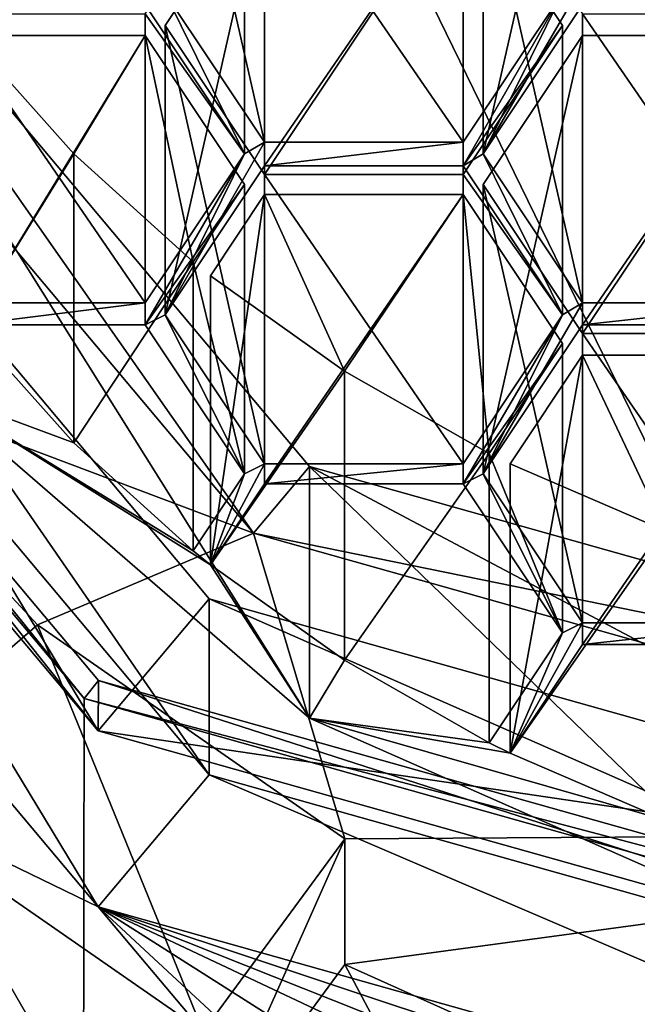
# Model space of a CAD drawing. Header units: millimetres. Extents: x -142 to 33, y -189 to 10.
# Tile 3 of 56: x -115.16 to -112.71, y -185.42 to -181.5. Entities that reach past the tile are written whole.
import ezdxf

# ---------------------------------------------------------------- set-up
doc = ezdxf.new("R2010")
doc.units = ezdxf.units.MM
doc.header["$LTSCALE"] = 52.148148
for name, color, linetype in [('149', 7, 'CONTINUOUS'), ('151', 7, 'CONTINUOUS'), ('153', 7, 'CONTINUOUS'), ('257', 7, 'CONTINUOUS'), ('259', 7, 'CONTINUOUS'), ('261', 7, 'CONTINUOUS'), ('262', 7, 'CONTINUOUS'), ('263', 7, 'CONTINUOUS'), ('264', 7, 'CONTINUOUS'), ('265', 7, 'CONTINUOUS'), ('266', 7, 'CONTINUOUS'), ('275', 7, 'CONTINUOUS'), ('578', 7, 'CONTINUOUS'), ('579', 7, 'CONTINUOUS'), ('580', 7, 'CONTINUOUS'), ('581', 7, 'CONTINUOUS'), ('582', 7, 'CONTINUOUS'), ('583', 7, 'CONTINUOUS'), ('584', 7, 'CONTINUOUS'), ('585', 7, 'CONTINUOUS'), ('586', 7, 'CONTINUOUS'), ('587', 7, 'CONTINUOUS'), ('588', 7, 'CONTINUOUS'), ('589', 7, 'CONTINUOUS'), ('592', 7, 'CONTINUOUS'), ('593', 7, 'CONTINUOUS'), ('594', 7, 'CONTINUOUS'), ('597', 7, 'CONTINUOUS'), ('598', 7, 'CONTINUOUS'), ('602', 7, 'CONTINUOUS'), ('603', 7, 'CONTINUOUS'), ('622', 7, 'CONTINUOUS'), ('623', 7, 'CONTINUOUS'), ('627', 7, 'CONTINUOUS'), ('630', 7, 'CONTINUOUS'), ('631', 7, 'CONTINUOUS'), ('632', 7, 'CONTINUOUS'), ('634', 7, 'CONTINUOUS'), ('635', 7, 'CONTINUOUS'), ('636', 7, 'CONTINUOUS'), ('637', 7, 'CONTINUOUS'), ('638', 7, 'CONTINUOUS'), ('639', 7, 'CONTINUOUS'), ('733', 7, 'CONTINUOUS'), ('735', 7, 'CONTINUOUS'), ('743', 7, 'CONTINUOUS')]:
    doc.layers.add(name, color=color, linetype=linetype)

msp = doc.modelspace()

# ---------------------------------------------------------------- linework, layer by layer
at = {"layer": '149', "color": 254, "linetype": 'Continuous', "true_color": 0xe6e6e6}
msp.add_3dface([(-114.908, -185.8503, -28.6224), (-115.8784, -187.0059, -27.9552), (-117.9413, -182.2346, -30.7099), (-114.908, -185.8503, -28.6224)], dxfattribs=at)
at = {"layer": '151', "color": 254, "linetype": 'Continuous', "true_color": 0xe6e6e6}
for points in [[(-115.8779, -176.614, -9.9549), (-115.8784, -187.0059, -27.9552), (-110, -188.6603, -27), (-115.8779, -176.614, -9.9549)], [(-110, -178.2679, -9), (-115.8779, -176.614, -9.9549), (-110, -188.6603, -27), (-110, -178.2679, -9)]]:
    msp.add_3dface(points, dxfattribs=at)
at = {"layer": '153', "color": 254, "linetype": 'Continuous', "true_color": 0xe6e6e6}
for points in [[(-114.908, -185.8503, -28.6224), (-117.9413, -182.2346, -30.7099), (-117.9414, -180.5834, -27.8527), (-114.908, -185.8503, -28.6224)], [(-114.9051, -184.2013, -25.7639), (-114.908, -185.8503, -28.6224), (-117.9414, -180.5834, -27.8527), (-114.9051, -184.2013, -25.7639)], [(-110, -185.5813, -24.9671), (-114.908, -185.8503, -28.6224), (-114.9051, -184.2013, -25.7639), (-110, -185.5813, -24.9671)]]:
    msp.add_3dface(points, dxfattribs=at)
at = {"layer": '257', "color": 252, "linetype": 'Continuous', "true_color": 0x8c8c8c}
for points in [[(-114.8495, -184.33, -26.1514), (-117.8462, -180.7577, -28.2139), (-117.1328, -180.5574, -28.3296), (-114.8495, -184.33, -26.1514)], [(-114.4085, -183.8046, -26.4548), (-114.8495, -184.33, -26.1514), (-117.1328, -180.5574, -28.3296), (-114.4085, -183.8046, -26.4548)], [(-110, -185.0452, -25.7385), (-114.8495, -184.33, -26.1514), (-114.4085, -183.8046, -26.4548), (-110, -185.0452, -25.7385)], [(-110, -185.6947, -25.3635), (-114.8495, -184.33, -26.1514), (-110, -185.0452, -25.7385), (-110, -185.6947, -25.3635)]]:
    msp.add_3dface(points, dxfattribs=at)
at = {"layer": '259', "color": 252, "linetype": 'Continuous', "true_color": 0x8c8c8c}
for points in [[(-114.8495, -185.03, -27.3639), (-117.1328, -181.2574, -29.542), (-117.8462, -181.4577, -29.4263), (-114.8495, -185.03, -27.3639)], [(-114.4085, -184.5046, -27.6672), (-117.1328, -181.2574, -29.542), (-114.8495, -185.03, -27.3639), (-114.4085, -184.5046, -27.6672)], [(-110, -186.3947, -26.576), (-114.4085, -184.5046, -27.6672), (-114.8495, -185.03, -27.3639), (-110, -186.3947, -26.576)], [(-110, -185.7452, -26.951), (-114.4085, -184.5046, -27.6672), (-110, -186.3947, -26.576), (-110, -185.7452, -26.951)]]:
    msp.add_3dface(points, dxfattribs=at)
at = {"layer": '261', "color": 252, "linetype": 'Continuous', "true_color": 0x8c8c8c}
for points in [[(-114.4327, -186.0258, -28.521), (-113.8686, -185.2589, -28.9638), (-113.1571, -186.6009, -28.189), (-114.4327, -186.0258, -28.521)], [(-113.8686, -185.2589, -28.9638), (-112.755, -185.7608, -28.674), (-113.1571, -186.6009, -28.189), (-113.8686, -185.2589, -28.9638)]]:
    msp.add_3dface(points, dxfattribs=at)
at = {"layer": '262', "color": 252, "linetype": 'Continuous', "true_color": 0x8c8c8c}
for points in [[(-114.8478, -184.1302, -25.8049), (-117.8466, -180.5558, -27.8686), (-114.8495, -184.33, -26.1514), (-114.8478, -184.1302, -25.8049)], [(-117.8466, -180.5558, -27.8686), (-117.8462, -180.7577, -28.2139), (-114.8495, -184.33, -26.1514), (-117.8466, -180.5558, -27.8686)], [(-110, -185.6947, -25.3635), (-114.8478, -184.1302, -25.8049), (-114.8495, -184.33, -26.1514), (-110, -185.6947, -25.3635)], [(-110, -185.4947, -25.0171), (-114.8478, -184.1302, -25.8049), (-110, -185.6947, -25.3635), (-110, -185.4947, -25.0171)]]:
    msp.add_3dface(points, dxfattribs=at)
at = {"layer": '263', "color": 252, "linetype": 'Continuous', "true_color": 0x8c8c8c}
for points in [[(-114.4085, -183.8046, -26.4548), (-117.1328, -180.5574, -28.3296), (-114.4085, -184.5046, -27.6672), (-114.4085, -183.8046, -26.4548)], [(-117.1328, -180.5574, -28.3296), (-117.1328, -181.2574, -29.542), (-114.4085, -184.5046, -27.6672), (-117.1328, -180.5574, -28.3296)], [(-110, -185.0452, -25.7385), (-114.4085, -183.8046, -26.4548), (-110, -185.7452, -26.951), (-110, -185.0452, -25.7385)], [(-110, -185.7452, -26.951), (-114.4085, -183.8046, -26.4548), (-114.4085, -184.5046, -27.6672), (-110, -185.7452, -26.951)]]:
    msp.add_3dface(points, dxfattribs=at)
at = {"layer": '264', "color": 252, "linetype": 'Continuous', "true_color": 0x8c8c8c}
for points in [[(-114.8495, -185.03, -27.3639), (-117.8462, -181.4577, -29.4263), (-115.8336, -184.5521, -28.2172), (-114.8495, -185.03, -27.3639)], [(-114.4327, -185.5258, -27.655), (-114.8495, -185.03, -27.3639), (-115.8336, -184.5521, -28.2172), (-114.4327, -185.5258, -27.655)], [(-110, -186.3947, -26.576), (-114.8495, -185.03, -27.3639), (-110, -186.6447, -27.009), (-110, -186.3947, -26.576)], [(-110, -186.6447, -27.009), (-114.8495, -185.03, -27.3639), (-110.8985, -186.6022, -27.0335), (-110, -186.6447, -27.009)], [(-111.7856, -186.9754, -27.9728), (-114.8495, -185.03, -27.3639), (-113.1571, -186.6009, -28.189), (-111.7856, -186.9754, -27.9728)], [(-114.8495, -185.03, -27.3639), (-111.7856, -186.9754, -27.9728), (-111.7856, -186.4754, -27.1068), (-114.8495, -185.03, -27.3639)], [(-113.1571, -186.6009, -28.189), (-114.8495, -185.03, -27.3639), (-114.4327, -185.5258, -27.655), (-113.1571, -186.6009, -28.189)], [(-114.8495, -185.03, -27.3639), (-111.7856, -186.4754, -27.1068), (-110.8985, -186.6022, -27.0335), (-114.8495, -185.03, -27.3639)]]:
    msp.add_3dface(points, dxfattribs=at)
at = {"layer": '265', "color": 252, "linetype": 'Continuous', "true_color": 0x8c8c8c}
for points in [[(-114.2321, -183.5445, -26.4895), (-116.0724, -182.8503, -29.1997), (-116.8476, -180.4268, -28.2895), (-114.2321, -183.5445, -26.4895)], [(-115.0911, -183.909, -28.5884), (-116.0724, -182.8503, -29.1997), (-114.2321, -183.5445, -26.4895), (-115.0911, -183.909, -28.5884)], [(-113.8686, -184.7589, -28.0978), (-115.0911, -183.909, -28.5884), (-114.2321, -183.5445, -26.4895), (-113.8686, -184.7589, -28.0978)], [(-110, -184.7354, -25.8019), (-113.8686, -184.7589, -28.0978), (-114.2321, -183.5445, -26.4895), (-110, -184.7354, -25.8019)], [(-112.755, -185.7608, -28.674), (-113.8686, -185.2589, -28.9638), (-110, -184.7354, -25.8019), (-112.755, -185.7608, -28.674)], [(-113.8686, -185.2589, -28.9638), (-113.8686, -184.7589, -28.0978), (-110, -184.7354, -25.8019), (-113.8686, -185.2589, -28.9638)], [(-111.5584, -185.5876, -27.6193), (-112.755, -185.7608, -28.674), (-110, -184.7354, -25.8019), (-111.5584, -185.5876, -27.6193)]]:
    msp.add_3dface(points, dxfattribs=at)
at = {"layer": '266', "color": 252, "linetype": 'Continuous', "true_color": 0x8c8c8c}
for points in [[(-112.9238, -181.4435, -30.0119), (-113.3188, -182.036, -29.6698), (-112.9238, -181.3569, -30.0619), (-112.9238, -181.4435, -30.0119)], [(-112.9238, -181.3569, -30.0619), (-113.3188, -182.036, -29.6698), (-113.0032, -181.3966, -30.039), (-112.9238, -181.3569, -30.0619)], [(-114.2676, -182.036, -29.6698), (-114.6626, -181.4435, -30.0119), (-114.5832, -181.3966, -30.039), (-114.2676, -182.036, -29.6698)], [(-114.1882, -181.9891, -29.6969), (-114.2676, -182.036, -29.6698), (-114.5832, -181.3966, -30.039), (-114.1882, -181.9891, -29.6969)], [(-113.0032, -181.3966, -30.039), (-113.3188, -182.036, -29.6698), (-113.3982, -182.0829, -29.6427), (-113.0032, -181.3966, -30.039)], [(-113.3982, -181.9891, -29.6969), (-113.0032, -181.3966, -30.039), (-113.3982, -182.0829, -29.6427), (-113.3982, -181.9891, -29.6969)], [(-114.2676, -182.036, -29.6698), (-114.1882, -181.9891, -29.6969), (-114.5832, -182.6754, -29.3007), (-114.2676, -182.036, -29.6698)], [(-114.5832, -182.6754, -29.3007), (-114.1882, -181.9891, -29.6969), (-114.1882, -182.0829, -29.6427), (-114.5832, -182.6754, -29.3007)], [(-114.1882, -181.9891, -29.6969), (-113.3982, -181.9891, -29.6969), (-114.1882, -182.0829, -29.6427), (-114.1882, -181.9891, -29.6969)], [(-114.1882, -182.0829, -29.6427), (-113.3982, -181.9891, -29.6969), (-113.3982, -182.0829, -29.6427), (-114.1882, -182.0829, -29.6427)], [(-114.2676, -182.036, -29.6698), (-114.6626, -182.7151, -29.2777), (-114.6626, -182.6285, -29.3277), (-114.2676, -182.036, -29.6698)], [(-114.6626, -182.7151, -29.2777), (-114.2676, -182.036, -29.6698), (-114.5832, -182.6754, -29.3007), (-114.6626, -182.7151, -29.2777)], [(-113.3982, -182.0829, -29.6427), (-113.3188, -182.036, -29.6698), (-113.0032, -182.6754, -29.3007), (-113.3982, -182.0829, -29.6427)], [(-113.3188, -182.036, -29.6698), (-112.9238, -182.6285, -29.3277), (-113.0032, -182.6754, -29.3007), (-113.3188, -182.036, -29.6698)], [(-114.6626, -182.6285, -29.3277), (-115.366, -182.715, -29.2778), (-115.4526, -182.6285, -29.3277), (-114.6626, -182.6285, -29.3277)], [(-114.6626, -182.7151, -29.2777), (-115.366, -182.715, -29.2778), (-114.6626, -182.6285, -29.3277), (-114.6626, -182.7151, -29.2777)], [(-112.9238, -182.7151, -29.2777), (-113.3188, -183.3076, -28.9357), (-112.9238, -182.6285, -29.3277), (-112.9238, -182.7151, -29.2777)], [(-112.9238, -182.6285, -29.3277), (-113.3188, -183.3076, -28.9357), (-113.0032, -182.6754, -29.3007), (-112.9238, -182.6285, -29.3277)], [(-112.1338, -182.7151, -29.2777), (-112.9238, -182.7151, -29.2777), (-112.1338, -182.6285, -29.3277), (-112.1338, -182.7151, -29.2777)], [(-112.1338, -182.6285, -29.3277), (-112.9238, -182.7151, -29.2777), (-112.9238, -182.6285, -29.3277), (-112.1338, -182.6285, -29.3277)], [(-114.2676, -183.3076, -28.9357), (-114.6626, -182.7151, -29.2777), (-114.5832, -182.6754, -29.3007), (-114.2676, -183.3076, -28.9357)], [(-114.1882, -183.2679, -28.9586), (-114.2676, -183.3076, -28.9357), (-114.5832, -182.6754, -29.3007), (-114.1882, -183.2679, -28.9586)], [(-113.3188, -183.3076, -28.9357), (-113.3982, -183.3473, -28.9127), (-113.0032, -182.6754, -29.3007), (-113.3188, -183.3076, -28.9357)], [(-113.3982, -183.3473, -28.9127), (-113.3982, -183.2679, -28.9586), (-113.0032, -182.6754, -29.3007), (-113.3982, -183.3473, -28.9127)], [(-115.366, -182.715, -29.2778), (-114.9465, -183.1852, -29.0063), (-115.5184, -182.9725, -29.1291), (-115.366, -182.715, -29.2778)], [(-115.8336, -184.5521, -28.2172), (-116.0724, -182.8503, -29.1997), (-115.0911, -183.909, -28.5884), (-115.8336, -184.5521, -28.2172)], [(-114.9465, -183.1852, -29.0063), (-114.4723, -183.6147, -28.7584), (-115.5184, -182.9725, -29.1291), (-114.9465, -183.1852, -29.0063)], [(-114.4723, -183.6147, -28.7584), (-114.4034, -183.6701, -28.7264), (-115.5184, -182.9725, -29.1291), (-114.4723, -183.6147, -28.7584)], [(-115.5184, -182.9725, -29.1291), (-114.4034, -183.6701, -28.7264), (-114.0092, -184.2794, -28.3746), (-115.5184, -182.9725, -29.1291)], [(-114.4034, -183.6701, -28.7264), (-114.2676, -183.3076, -28.9357), (-114.1882, -183.2679, -28.9586), (-114.4034, -183.6701, -28.7264)], [(-114.1882, -183.3473, -28.9127), (-114.4034, -183.6701, -28.7264), (-114.1882, -183.2679, -28.9586), (-114.1882, -183.3473, -28.9127)], [(-113.3982, -183.3473, -28.9127), (-114.1882, -183.3473, -28.9127), (-113.3982, -183.2679, -28.9586), (-113.3982, -183.3473, -28.9127)], [(-113.3982, -183.2679, -28.9586), (-114.1882, -183.3473, -28.9127), (-114.1882, -183.2679, -28.9586), (-113.3982, -183.2679, -28.9586)], [(-114.4723, -183.6147, -28.7584), (-114.2676, -183.3076, -28.9357), (-114.4034, -183.6701, -28.7264), (-114.4723, -183.6147, -28.7584)], [(-113.0032, -183.9398, -28.5707), (-113.3982, -183.3473, -28.9127), (-113.3188, -183.3076, -28.9357), (-113.0032, -183.9398, -28.5707)], [(-112.9238, -183.9001, -28.5936), (-113.0032, -183.9398, -28.5707), (-113.3188, -183.3076, -28.9357), (-112.9238, -183.9001, -28.5936)], [(-114.4034, -183.6701, -28.7264), (-113.8708, -184.0491, -28.5075), (-114.0092, -184.2794, -28.3746), (-114.4034, -183.6701, -28.7264)], [(-114.4327, -185.5258, -27.655), (-115.8336, -184.5521, -28.2172), (-115.0911, -183.909, -28.5884), (-114.4327, -185.5258, -27.655)], [(-114.4327, -185.5258, -27.655), (-115.0911, -183.909, -28.5884), (-113.8686, -184.7589, -28.0978), (-114.4327, -185.5258, -27.655)], [(-113.2119, -184.4188, -28.2941), (-113.0032, -183.9398, -28.5707), (-112.9238, -183.9001, -28.5936), (-113.2119, -184.4188, -28.2941)], [(-112.9238, -183.9867, -28.5436), (-113.2119, -184.4188, -28.2941), (-112.9238, -183.9001, -28.5936), (-112.9238, -183.9867, -28.5436)], [(-112.1338, -183.9867, -28.5436), (-112.9238, -183.9867, -28.5436), (-112.1338, -183.9001, -28.5936), (-112.1338, -183.9867, -28.5436)], [(-112.9238, -183.9867, -28.5436), (-112.9238, -183.9001, -28.5936), (-112.1338, -183.9001, -28.5936), (-112.9238, -183.9867, -28.5436)], [(-113.2949, -184.3774, -28.318), (-113.0032, -183.9398, -28.5707), (-113.2119, -184.4188, -28.2941), (-113.2949, -184.3774, -28.318)], [(-113.8708, -184.0491, -28.5075), (-113.2949, -184.3774, -28.318), (-114.0092, -184.2794, -28.3746), (-113.8708, -184.0491, -28.5075)], [(-113.2949, -184.3774, -28.318), (-113.2119, -184.4188, -28.2941), (-114.0092, -184.2794, -28.3746), (-113.2949, -184.3774, -28.318)], [(-113.2119, -184.4188, -28.2941), (-112.5945, -184.6849, -28.1405), (-114.0092, -184.2794, -28.3746), (-113.2119, -184.4188, -28.2941)], [(-114.0092, -184.2794, -28.3746), (-112.5945, -184.6849, -28.1405), (-112.1077, -185.1184, -27.8902), (-114.0092, -184.2794, -28.3746)]]:
    msp.add_3dface(points, dxfattribs=at)
at = {"layer": '275', "color": 252, "linetype": 'Continuous', "true_color": 0x8c8c8c}
for points in [[(-113.8686, -185.2589, -28.9638), (-114.4327, -186.0258, -28.521), (-113.8686, -184.7589, -28.0978), (-113.8686, -185.2589, -28.9638)], [(-114.4327, -186.0258, -28.521), (-114.4327, -185.5258, -27.655), (-113.8686, -184.7589, -28.0978), (-114.4327, -186.0258, -28.521)]]:
    msp.add_3dface(points, dxfattribs=at)
at = {"layer": '578', "color": 252, "linetype": 'Continuous', "true_color": 0x8c8c8c}
for points in [[(-115.366, -181.565, -27.2859), (-114.9465, -182.0352, -27.0144), (-115.366, -182.715, -29.2778), (-115.366, -181.565, -27.2859)], [(-114.9465, -182.0352, -27.0144), (-114.9465, -183.1852, -29.0063), (-115.366, -182.715, -29.2778), (-114.9465, -182.0352, -27.0144)], [(-114.9465, -182.0352, -27.0144), (-114.4723, -182.4647, -26.7665), (-114.9465, -183.1852, -29.0063), (-114.9465, -182.0352, -27.0144)], [(-114.4723, -182.4647, -26.7665), (-114.4723, -183.6147, -28.7584), (-114.9465, -183.1852, -29.0063), (-114.4723, -182.4647, -26.7665)]]:
    msp.add_3dface(points, dxfattribs=at)
at = {"layer": '579', "color": 252, "linetype": 'Continuous', "true_color": 0x8c8c8c}
for points in [[(-114.6626, -181.5651, -27.2859), (-115.366, -181.565, -27.2859), (-115.366, -182.715, -29.2778), (-114.6626, -181.5651, -27.2859)], [(-114.6626, -181.5651, -27.2859), (-115.366, -182.715, -29.2778), (-114.6626, -182.7151, -29.2777), (-114.6626, -181.5651, -27.2859)]]:
    msp.add_3dface(points, dxfattribs=at)
at = {"layer": '580', "color": 252, "linetype": 'Continuous', "true_color": 0x8c8c8c}
for points in [[(-114.2676, -182.1576, -26.9438), (-114.6626, -181.5651, -27.2859), (-114.6626, -182.7151, -29.2777), (-114.2676, -182.1576, -26.9438)], [(-114.2676, -182.1576, -26.9438), (-114.6626, -182.7151, -29.2777), (-114.2676, -183.3076, -28.9357), (-114.2676, -182.1576, -26.9438)]]:
    msp.add_3dface(points, dxfattribs=at)
at = {"layer": '581', "color": 252, "linetype": 'Continuous', "true_color": 0x8c8c8c}
for points in [[(-114.4723, -182.4647, -26.7665), (-114.2676, -182.1576, -26.9438), (-114.2676, -183.3076, -28.9357), (-114.4723, -182.4647, -26.7665)], [(-114.4723, -183.6147, -28.7584), (-114.4723, -182.4647, -26.7665), (-114.2676, -183.3076, -28.9357), (-114.4723, -183.6147, -28.7584)]]:
    msp.add_3dface(points, dxfattribs=at)
at = {"layer": '582', "color": 252, "linetype": 'Continuous', "true_color": 0x8c8c8c}
for points in [[(-114.4034, -182.5201, -26.7345), (-113.8708, -182.8991, -26.5157), (-114.4034, -183.6701, -28.7264), (-114.4034, -182.5201, -26.7345)], [(-113.8708, -182.8991, -26.5157), (-113.8708, -184.0491, -28.5075), (-114.4034, -183.6701, -28.7264), (-113.8708, -182.8991, -26.5157)], [(-113.8708, -182.8991, -26.5157), (-113.2949, -183.2274, -26.3261), (-113.8708, -184.0491, -28.5075), (-113.8708, -182.8991, -26.5157)], [(-113.2949, -183.2274, -26.3261), (-113.2949, -184.3774, -28.318), (-113.8708, -184.0491, -28.5075), (-113.2949, -183.2274, -26.3261)]]:
    msp.add_3dface(points, dxfattribs=at)
at = {"layer": '583', "color": 252, "linetype": 'Continuous', "true_color": 0x8c8c8c}
for points in [[(-114.1882, -182.1973, -26.9209), (-114.4034, -182.5201, -26.7345), (-114.4034, -183.6701, -28.7264), (-114.1882, -182.1973, -26.9209)], [(-114.1882, -182.1973, -26.9209), (-114.4034, -183.6701, -28.7264), (-114.1882, -183.3473, -28.9127), (-114.1882, -182.1973, -26.9209)]]:
    msp.add_3dface(points, dxfattribs=at)
at = {"layer": '584', "color": 252, "linetype": 'Continuous', "true_color": 0x8c8c8c}
for points in [[(-113.3982, -182.1973, -26.9209), (-114.1882, -182.1973, -26.9209), (-114.1882, -183.3473, -28.9127), (-113.3982, -182.1973, -26.9209)], [(-113.3982, -182.1973, -26.9209), (-114.1882, -183.3473, -28.9127), (-113.3982, -183.3473, -28.9127), (-113.3982, -182.1973, -26.9209)]]:
    msp.add_3dface(points, dxfattribs=at)
at = {"layer": '585', "color": 252, "linetype": 'Continuous', "true_color": 0x8c8c8c}
for points in [[(-113.0032, -182.7898, -26.5788), (-113.3982, -182.1973, -26.9209), (-113.3982, -183.3473, -28.9127), (-113.0032, -182.7898, -26.5788)], [(-113.0032, -182.7898, -26.5788), (-113.3982, -183.3473, -28.9127), (-113.0032, -183.9398, -28.5707), (-113.0032, -182.7898, -26.5788)]]:
    msp.add_3dface(points, dxfattribs=at)
at = {"layer": '586', "color": 252, "linetype": 'Continuous', "true_color": 0x8c8c8c}
for points in [[(-113.2949, -183.2274, -26.3261), (-113.0032, -182.7898, -26.5788), (-113.0032, -183.9398, -28.5707), (-113.2949, -183.2274, -26.3261)], [(-113.2949, -184.3774, -28.318), (-113.2949, -183.2274, -26.3261), (-113.0032, -183.9398, -28.5707), (-113.2949, -184.3774, -28.318)]]:
    msp.add_3dface(points, dxfattribs=at)
at = {"layer": '587', "color": 252, "linetype": 'Continuous', "true_color": 0x8c8c8c}
for points in [[(-113.2119, -183.2688, -26.3022), (-112.5945, -183.5349, -26.1486), (-113.2119, -184.4188, -28.2941), (-113.2119, -183.2688, -26.3022)], [(-112.5945, -183.5349, -26.1486), (-112.5945, -184.6849, -28.1405), (-113.2119, -184.4188, -28.2941), (-112.5945, -183.5349, -26.1486)]]:
    msp.add_3dface(points, dxfattribs=at)
at = {"layer": '588', "color": 252, "linetype": 'Continuous', "true_color": 0x8c8c8c}
for points in [[(-112.9238, -182.8367, -26.5517), (-113.2119, -183.2688, -26.3022), (-113.2119, -184.4188, -28.2941), (-112.9238, -182.8367, -26.5517)], [(-112.9238, -182.8367, -26.5517), (-113.2119, -184.4188, -28.2941), (-112.9238, -183.9867, -28.5436), (-112.9238, -182.8367, -26.5517)]]:
    msp.add_3dface(points, dxfattribs=at)
at = {"layer": '589', "color": 252, "linetype": 'Continuous', "true_color": 0x8c8c8c}
for points in [[(-112.1338, -182.8367, -26.5517), (-112.9238, -182.8367, -26.5517), (-112.9238, -183.9867, -28.5436), (-112.1338, -182.8367, -26.5517)], [(-112.1338, -182.8367, -26.5517), (-112.9238, -183.9867, -28.5436), (-112.1338, -183.9867, -28.5436), (-112.1338, -182.8367, -26.5517)]]:
    msp.add_3dface(points, dxfattribs=at)
at = {"layer": '592', "color": 252, "linetype": 'Continuous', "true_color": 0x8c8c8c}
for points in [[(-113.3188, -182.1576, -26.9438), (-112.9238, -182.7501, -26.6017), (-112.9238, -183.9001, -28.5936), (-113.3188, -182.1576, -26.9438)], [(-113.3188, -182.1576, -26.9438), (-112.9238, -183.9001, -28.5936), (-113.3188, -183.3076, -28.9357), (-113.3188, -182.1576, -26.9438)]]:
    msp.add_3dface(points, dxfattribs=at)
at = {"layer": '593', "color": 252, "linetype": 'Continuous', "true_color": 0x8c8c8c}
for points in [[(-112.9238, -181.5651, -27.2859), (-113.3188, -182.1576, -26.9438), (-113.3188, -183.3076, -28.9357), (-112.9238, -181.5651, -27.2859)], [(-112.9238, -181.5651, -27.2859), (-113.3188, -183.3076, -28.9357), (-112.9238, -182.7151, -29.2777), (-112.9238, -181.5651, -27.2859)]]:
    msp.add_3dface(points, dxfattribs=at)
at = {"layer": '594', "color": 252, "linetype": 'Continuous', "true_color": 0x8c8c8c}
for points in [[(-112.1338, -181.5651, -27.2859), (-112.9238, -181.5651, -27.2859), (-112.9238, -182.7151, -29.2777), (-112.1338, -181.5651, -27.2859)], [(-112.1338, -181.5651, -27.2859), (-112.9238, -182.7151, -29.2777), (-112.1338, -182.7151, -29.2777), (-112.1338, -181.5651, -27.2859)]]:
    msp.add_3dface(points, dxfattribs=at)
at = {"layer": '597', "color": 252, "linetype": 'Continuous', "true_color": 0x8c8c8c}
for points in [[(-112.9238, -182.7501, -26.6017), (-112.1338, -182.7501, -26.6017), (-112.1338, -183.9001, -28.5936), (-112.9238, -182.7501, -26.6017)], [(-112.9238, -183.9001, -28.5936), (-112.9238, -182.7501, -26.6017), (-112.1338, -183.9001, -28.5936), (-112.9238, -183.9001, -28.5936)]]:
    msp.add_3dface(points, dxfattribs=at)
at = {"layer": '598', "color": 252, "linetype": 'Continuous', "true_color": 0x8c8c8c}
for points in [[(-112.9238, -180.2935, -28.02), (-113.3188, -180.886, -27.678), (-113.3188, -182.036, -29.6698), (-112.9238, -180.2935, -28.02)], [(-112.9238, -180.2935, -28.02), (-113.3188, -182.036, -29.6698), (-112.9238, -181.4435, -30.0119), (-112.9238, -180.2935, -28.02)]]:
    msp.add_3dface(points, dxfattribs=at)
at = {"layer": '602', "color": 252, "linetype": 'Continuous', "true_color": 0x8c8c8c}
for points in [[(-112.9238, -181.4785, -27.3359), (-112.1338, -181.4785, -27.3359), (-112.1338, -182.6285, -29.3277), (-112.9238, -181.4785, -27.3359)], [(-112.9238, -181.4785, -27.3359), (-112.1338, -182.6285, -29.3277), (-112.9238, -182.6285, -29.3277), (-112.9238, -181.4785, -27.3359)]]:
    msp.add_3dface(points, dxfattribs=at)
at = {"layer": '603', "color": 252, "linetype": 'Continuous', "true_color": 0x8c8c8c}
for points in [[(-113.3188, -180.886, -27.678), (-112.9238, -181.4785, -27.3359), (-112.9238, -182.6285, -29.3277), (-113.3188, -180.886, -27.678)], [(-113.3188, -182.036, -29.6698), (-113.3188, -180.886, -27.678), (-112.9238, -182.6285, -29.3277), (-113.3188, -182.036, -29.6698)]]:
    msp.add_3dface(points, dxfattribs=at)
at = {"layer": '622', "color": 252, "linetype": 'Continuous', "true_color": 0x8c8c8c}
for points in [[(-114.6626, -181.4785, -27.3359), (-114.2676, -180.886, -27.678), (-114.2676, -182.036, -29.6698), (-114.6626, -181.4785, -27.3359)], [(-114.6626, -181.4785, -27.3359), (-114.2676, -182.036, -29.6698), (-114.6626, -182.6285, -29.3277), (-114.6626, -181.4785, -27.3359)]]:
    msp.add_3dface(points, dxfattribs=at)
at = {"layer": '623', "color": 252, "linetype": 'Continuous', "true_color": 0x8c8c8c}
for points in [[(-115.4526, -181.4785, -27.3359), (-114.6626, -181.4785, -27.3359), (-114.6626, -182.6285, -29.3277), (-115.4526, -181.4785, -27.3359)], [(-115.4526, -181.4785, -27.3359), (-114.6626, -182.6285, -29.3277), (-115.4526, -182.6285, -29.3277), (-115.4526, -181.4785, -27.3359)]]:
    msp.add_3dface(points, dxfattribs=at)
at = {"layer": '627', "color": 252, "linetype": 'Continuous', "true_color": 0x8c8c8c}
msp.add_3dface([(-114.2676, -182.036, -29.6698), (-114.2676, -180.886, -27.678), (-114.6626, -181.4435, -30.0119), (-114.2676, -182.036, -29.6698)], dxfattribs=at)
at = {"layer": '630', "color": 252, "linetype": 'Continuous', "true_color": 0x8c8c8c}
msp.add_3dface([(-113.3982, -180.8391, -27.705), (-113.0032, -181.3966, -30.039), (-113.3982, -181.9891, -29.6969), (-113.3982, -180.8391, -27.705)], dxfattribs=at)
at = {"layer": '631', "color": 252, "linetype": 'Continuous', "true_color": 0x8c8c8c}
for points in [[(-114.1882, -180.8391, -27.705), (-113.3982, -180.8391, -27.705), (-113.3982, -181.9891, -29.6969), (-114.1882, -180.8391, -27.705)], [(-114.1882, -180.8391, -27.705), (-113.3982, -181.9891, -29.6969), (-114.1882, -181.9891, -29.6969), (-114.1882, -180.8391, -27.705)]]:
    msp.add_3dface(points, dxfattribs=at)
at = {"layer": '632', "color": 252, "linetype": 'Continuous', "true_color": 0x8c8c8c}
for points in [[(-114.5832, -180.2466, -28.0471), (-114.1882, -180.8391, -27.705), (-114.1882, -181.9891, -29.6969), (-114.5832, -180.2466, -28.0471)], [(-114.5832, -180.2466, -28.0471), (-114.1882, -181.9891, -29.6969), (-114.5832, -181.3966, -30.039), (-114.5832, -180.2466, -28.0471)]]:
    msp.add_3dface(points, dxfattribs=at)
at = {"layer": '634', "color": 252, "linetype": 'Continuous', "true_color": 0x8c8c8c}
for points in [[(-114.1882, -182.1179, -26.9667), (-113.3982, -182.1179, -26.9667), (-113.3982, -183.2679, -28.9586), (-114.1882, -182.1179, -26.9667)], [(-114.1882, -182.1179, -26.9667), (-113.3982, -183.2679, -28.9586), (-114.1882, -183.2679, -28.9586), (-114.1882, -182.1179, -26.9667)]]:
    msp.add_3dface(points, dxfattribs=at)
at = {"layer": '635', "color": 252, "linetype": 'Continuous', "true_color": 0x8c8c8c}
for points in [[(-114.5832, -181.5254, -27.3088), (-114.1882, -182.1179, -26.9667), (-114.1882, -183.2679, -28.9586), (-114.5832, -181.5254, -27.3088)], [(-114.5832, -181.5254, -27.3088), (-114.1882, -183.2679, -28.9586), (-114.5832, -182.6754, -29.3007), (-114.5832, -181.5254, -27.3088)]]:
    msp.add_3dface(points, dxfattribs=at)
at = {"layer": '636', "color": 252, "linetype": 'Continuous', "true_color": 0x8c8c8c}
for points in [[(-114.1882, -180.9329, -27.6509), (-114.5832, -181.5254, -27.3088), (-114.5832, -182.6754, -29.3007), (-114.1882, -180.9329, -27.6509)], [(-114.1882, -180.9329, -27.6509), (-114.5832, -182.6754, -29.3007), (-114.1882, -182.0829, -29.6427), (-114.1882, -180.9329, -27.6509)]]:
    msp.add_3dface(points, dxfattribs=at)
at = {"layer": '637', "color": 252, "linetype": 'Continuous', "true_color": 0x8c8c8c}
for points in [[(-113.3982, -180.9329, -27.6509), (-114.1882, -180.9329, -27.6509), (-114.1882, -182.0829, -29.6427), (-113.3982, -180.9329, -27.6509)], [(-113.3982, -180.9329, -27.6509), (-114.1882, -182.0829, -29.6427), (-113.3982, -182.0829, -29.6427), (-113.3982, -180.9329, -27.6509)]]:
    msp.add_3dface(points, dxfattribs=at)
at = {"layer": '638', "color": 252, "linetype": 'Continuous', "true_color": 0x8c8c8c}
for points in [[(-113.0032, -181.5254, -27.3088), (-113.3982, -180.9329, -27.6509), (-113.3982, -182.0829, -29.6427), (-113.0032, -181.5254, -27.3088)], [(-113.0032, -181.5254, -27.3088), (-113.3982, -182.0829, -29.6427), (-113.0032, -182.6754, -29.3007), (-113.0032, -181.5254, -27.3088)]]:
    msp.add_3dface(points, dxfattribs=at)
at = {"layer": '639', "color": 252, "linetype": 'Continuous', "true_color": 0x8c8c8c}
for points in [[(-113.3982, -182.1179, -26.9667), (-113.0032, -181.5254, -27.3088), (-113.0032, -182.6754, -29.3007), (-113.3982, -182.1179, -26.9667)], [(-113.3982, -183.2679, -28.9586), (-113.3982, -182.1179, -26.9667), (-113.0032, -182.6754, -29.3007), (-113.3982, -183.2679, -28.9586)]]:
    msp.add_3dface(points, dxfattribs=at)
at = {"layer": '733', "color": 252, "linetype": 'Continuous', "true_color": 0x8c8c8c}
for points in [[(-114.2321, -183.5445, -26.4895), (-116.8476, -180.4268, -28.2895), (-116.4875, -180.3255, -28.348), (-114.2321, -183.5445, -26.4895)], [(-114.0095, -183.2793, -26.6426), (-114.2321, -183.5445, -26.4895), (-116.4875, -180.3255, -28.348), (-114.0095, -183.2793, -26.6426)], [(-110, -184.4075, -25.9912), (-114.2321, -183.5445, -26.4895), (-114.0095, -183.2793, -26.6426), (-110, -184.4075, -25.9912)], [(-110, -184.7354, -25.8019), (-114.2321, -183.5445, -26.4895), (-110, -184.4075, -25.9912), (-110, -184.7354, -25.8019)]]:
    msp.add_3dface(points, dxfattribs=at)
at = {"layer": '735', "color": 252, "linetype": 'Continuous', "true_color": 0x8c8c8c}
for points in [[(-115.5184, -182.9725, -29.1291), (-114.0092, -184.2794, -28.3746), (-116.4875, -180.3255, -28.348), (-115.5184, -182.9725, -29.1291)], [(-114.0092, -184.2794, -28.3746), (-114.0095, -183.2793, -26.6426), (-116.4875, -180.3255, -28.348), (-114.0092, -184.2794, -28.3746)], [(-114.0092, -184.2794, -28.3746), (-112.1077, -185.1184, -27.8902), (-114.0095, -183.2793, -26.6426), (-114.0092, -184.2794, -28.3746)], [(-112.1077, -185.1184, -27.8902), (-110, -185.4075, -27.7233), (-114.0095, -183.2793, -26.6426), (-112.1077, -185.1184, -27.8902)], [(-110, -185.4075, -27.7233), (-110, -184.4075, -25.9912), (-114.0095, -183.2793, -26.6426), (-110, -185.4075, -27.7233)]]:
    msp.add_3dface(points, dxfattribs=at)
at = {"layer": '743', "linetype": 'Continuous'}
for points in [[(-114.9051, -184.2013, -25.7639), (-117.9414, -180.5834, -27.8527), (-117.8466, -180.5558, -27.8686), (-114.9051, -184.2013, -25.7639)], [(-114.8478, -184.1302, -25.8049), (-114.9051, -184.2013, -25.7639), (-117.8466, -180.5558, -27.8686), (-114.8478, -184.1302, -25.8049)], [(-114.5832, -181.5254, -27.3088), (-114.1882, -180.9329, -27.6509), (-114.1882, -182.1179, -26.9667), (-114.5832, -181.5254, -27.3088)], [(-113.3982, -180.9329, -27.6509), (-113.3982, -182.1179, -26.9667), (-114.1882, -182.1179, -26.9667), (-113.3982, -180.9329, -27.6509)], [(-114.1882, -180.9329, -27.6509), (-113.3982, -180.9329, -27.6509), (-114.1882, -182.1179, -26.9667), (-114.1882, -180.9329, -27.6509)], [(-113.0032, -181.5254, -27.3088), (-113.3982, -182.1179, -26.9667), (-113.3982, -180.9329, -27.6509), (-113.0032, -181.5254, -27.3088)], [(-115.366, -181.565, -27.2859), (-114.6626, -181.5651, -27.2859), (-114.9465, -182.0352, -27.0144), (-115.366, -181.565, -27.2859)], [(-114.6626, -181.5651, -27.2859), (-114.4723, -182.4647, -26.7665), (-114.9465, -182.0352, -27.0144), (-114.6626, -181.5651, -27.2859)], [(-114.2676, -182.1576, -26.9438), (-114.4723, -182.4647, -26.7665), (-114.6626, -181.5651, -27.2859), (-114.2676, -182.1576, -26.9438)], [(-112.9238, -181.5651, -27.2859), (-112.9238, -182.7501, -26.6017), (-113.3188, -182.1576, -26.9438), (-112.9238, -181.5651, -27.2859)], [(-112.1338, -182.7501, -26.6017), (-112.9238, -182.7501, -26.6017), (-112.1338, -181.5651, -27.2859), (-112.1338, -182.7501, -26.6017)], [(-112.1338, -181.5651, -27.2859), (-112.9238, -182.7501, -26.6017), (-112.9238, -181.5651, -27.2859), (-112.1338, -181.5651, -27.2859)], [(-114.4034, -182.5201, -26.7345), (-114.1882, -182.1973, -26.9209), (-113.8708, -182.8991, -26.5157), (-114.4034, -182.5201, -26.7345)], [(-114.1882, -182.1973, -26.9209), (-113.3982, -182.1973, -26.9209), (-113.8708, -182.8991, -26.5157), (-114.1882, -182.1973, -26.9209)], [(-113.3982, -182.1973, -26.9209), (-113.2949, -183.2274, -26.3261), (-113.8708, -182.8991, -26.5157), (-113.3982, -182.1973, -26.9209)], [(-113.0032, -182.7898, -26.5788), (-113.2949, -183.2274, -26.3261), (-113.3982, -182.1973, -26.9209), (-113.0032, -182.7898, -26.5788)], [(-113.2119, -183.2688, -26.3022), (-112.9238, -182.8367, -26.5517), (-112.5945, -183.5349, -26.1486), (-113.2119, -183.2688, -26.3022)], [(-112.9238, -182.8367, -26.5517), (-112.1338, -182.8367, -26.5517), (-112.5945, -183.5349, -26.1486), (-112.9238, -182.8367, -26.5517)], [(-110, -185.4947, -25.0171), (-114.9051, -184.2013, -25.7639), (-114.8478, -184.1302, -25.8049), (-110, -185.4947, -25.0171)], [(-110, -185.5813, -24.9671), (-114.9051, -184.2013, -25.7639), (-110, -185.4947, -25.0171), (-110, -185.5813, -24.9671)]]:
    msp.add_3dface(points, dxfattribs=at)

doc.saveas('drawing.dxf')
